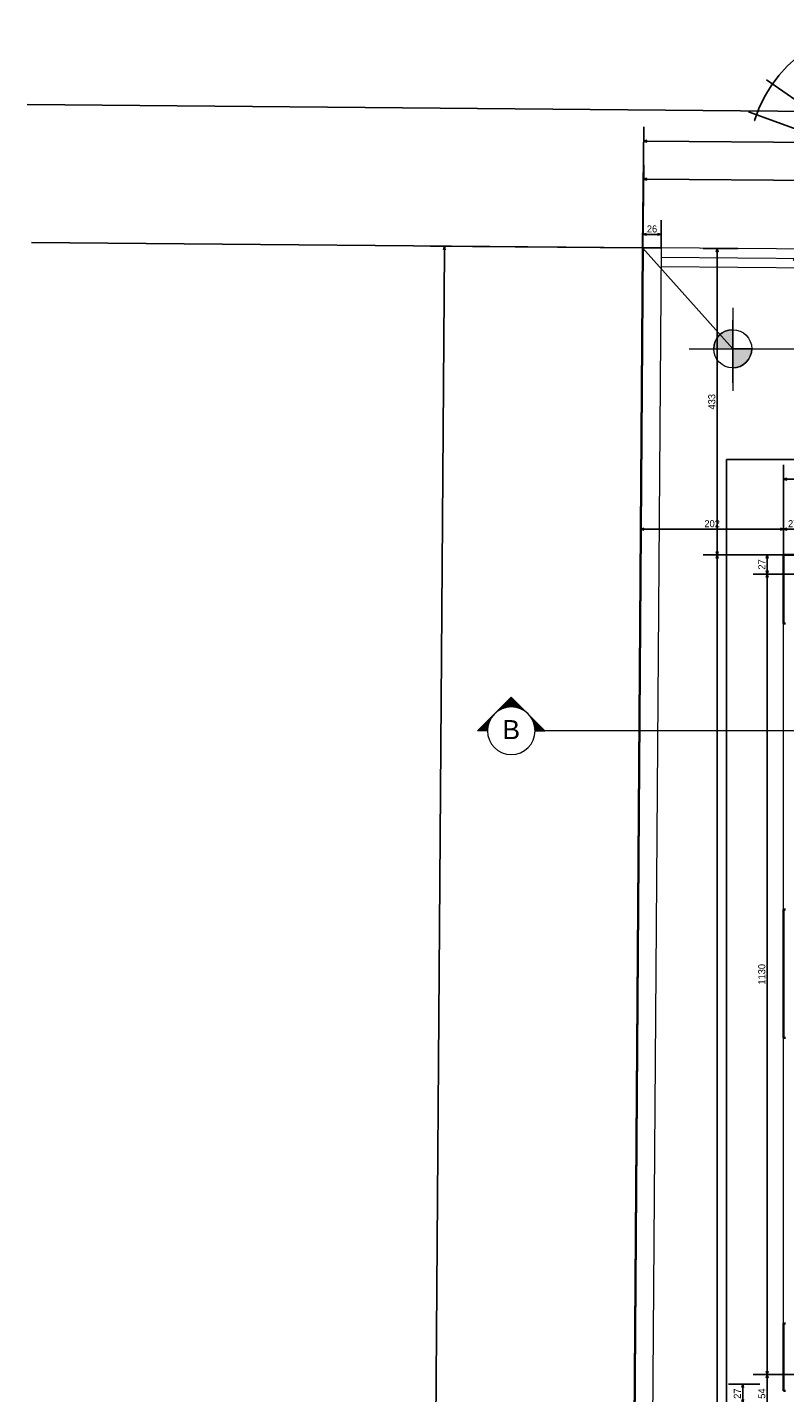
# Model space of a CAD drawing. Header units: millimetres. Extents: x -35 to 343, y 0 to 93.
# Tile 87 of 128: x 191 to 201, y 69 to 89. Entities that reach past the tile are written whole.
import ezdxf

# ---------------------------------------------------------------- set-up
doc = ezdxf.new("R2010")
doc.units = ezdxf.units.MM
doc.linetypes.add('TRACEJADO_P', pattern=[0.1875, 0.125, -0.0625])
for name, color, linetype in [('A-PAREDE', 5, 'Continuous'), ('A-PISOS-NIVEL', 1, 'Continuous'), ('arvore', 74, 'Continuous'), ('BLOCOS', 3, 'Continuous'), ('MEIOFIO', 2, 'Continuous')]:
    doc.layers.add(name, color=color, linetype=linetype)
for name, color, linetype, lineweight in [('ARQ - ALVENARIA - OSSO', 2, 'Continuous', 35), ('ARQ - COTA_NÍVEL', 2, 'Continuous', 5), ('ARQ - PAREDE VISTA', 4, 'Continuous', 9), ('ARQ - PAREDES_REVESTIMENTO', 3, 'Continuous', 35), ('ARQ - SIMBOLO_CORTE', 2, 'Continuous', 5), ('MURO', 2, 'Continuous', 0)]:
    doc.layers.add(name, color=color, linetype=linetype, lineweight=lineweight)
doc.styles.add('Arial_1', font='arial.ttf', dxfattribs={"height": 0.2249999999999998})
doc.styles.add('GULIM', font='Gulim.ttf')
doc.linetypes.add('FENCELINE2', pattern='A,6.35,-2.54,[132,ltypeshp.shx,S=2.54,R=0,X=-2.54,Y=0],-2.54,25.4', length=36.83)
doc.dimstyles.new('GULIM-100', dxfattribs={"dimtxt": 0.1, "dimasz": 0.05, "dimexe": 0.2, "dimexo": 0, "dimgap": 0.025, "dimtad": 1, "dimdec": 0, "dimlfac": 100, "dimzin": 12, "dimdsep": 46, "dimtxsty": 'GULIM', "dimblk": 'OPEN30', "dimcen": 0, "dimclrd": 152, "dimclre": 152, "dimclrt": 152, "dimaunit": 1, "dimadec": 0, "dimazin": 0, "dimtfac": 1.875, "dimtdec": 0, "dimtmove": 2, "dimatfit": 3, "dimldrblk": 'OPEN30', "dimfxl": 0, "dimtolj": 1, "dimtzin": 12, "dimlwd": -1, "dimarcsym": 0})

# ---------------------------------------------------------------- blocks, each defined once
blk = doc.blocks.new('_Open30')
at = {"color": 0, "linetype": 'ByBlock', "lineweight": -2}
for p, q in [((-1, 0.26794919), (0, 0)), ((0, 0), (-1, -0.26794919)), ((0, 0), (-1, 0))]:
    blk.add_line(p, q, dxfattribs=at)
blk = doc.blocks.new('*D282')
at = {"color": 152, "lineweight": -2, "transparency": 16777216}
for p, q in [((199.2226316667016, 85.6039650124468), (196.2225520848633, 85.6258858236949)), ((198.7308442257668, 18.29799519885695), (195.7307646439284, 18.31991601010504))]:
    blk.add_line(p, q, dxfattribs=at)
at = {"color": 152, "transparency": 16777216}
blk.add_line((195.9311246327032, 18.36845336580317), (196.4221814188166, 85.574425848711), dxfattribs=at)
at = {"layer": 'DEFPOINTS', "color": 0, "transparency": 16777216}
for p in [(196.4225467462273, 85.62442451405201), (199.2226316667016, 85.6039650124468), (198.7308442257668, 18.29799519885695)]:
    blk.add_point(p, dxfattribs=at)
at = {"color": 152, "transparency": 16777216, "xscale": 0.05, "yscale": 0.05, "zscale": 0.05}
for p, rotation in [((196.4225467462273, 85.62442451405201), 89.5813618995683), ((195.9307593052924, 18.31845470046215), 269.5813618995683)]:
    blk.add_blockref('_Open30', p, dxfattribs=dict(at, rotation=rotation))
at = {"color": 152, "transparency": 16777216, "insert": (196.1002569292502, 51.97199781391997), "char_height": 0.1, "attachment_point": 5, "rotation": 89.5813618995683, "style": 'GULIM'}
blk.add_mtext('\\A1;6731', dxfattribs=at)
blk = doc.blocks.new('*D283')
at = {"color": 152, "lineweight": -2, "transparency": 16777216}
for p, q in [((199.2226316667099, 85.6039650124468), (199.2375304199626, 87.3089899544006)), ((333.914424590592, 84.4270087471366), (333.9293233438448, 86.13203368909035))]:
    blk.add_line(p, q, dxfattribs=at)
at = {"color": 152, "transparency": 16777216}
blk.add_line((199.2857809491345, 87.10856069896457), (333.8775776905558, 85.93247821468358), dxfattribs=at)
at = {"layer": 'DEFPOINTS', "color": 0, "transparency": 16777216}
for p in [(333.9275757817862, 85.93204132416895), (199.2226316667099, 85.6039650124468), (333.914424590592, 84.4270087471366)]:
    blk.add_point(p, dxfattribs=at)
at = {"color": 152, "transparency": 16777216, "xscale": 0.05, "yscale": 0.05, "zscale": 0.05}
for p, rotation in [((199.2357828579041, 87.1089975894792), 179.4993539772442), ((333.9275757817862, 85.93204132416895), 359.4993539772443)]:
    blk.add_blockref('_Open30', p, dxfattribs=dict(at, rotation=rotation))
at = {"color": 152, "transparency": 16777216, "insert": (266.5823468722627, 86.59691467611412), "char_height": 0.1, "attachment_point": 5, "rotation": 359.49935397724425, "style": 'GULIM'}
blk.add_mtext('\\A1;10000', dxfattribs=at)
blk = doc.blocks.new('Elevações de ponto - Cota de Nível 1-825078-NÍVEL 1')
at = {"layer": 'ARQ - COTA_NÍVEL'}
h = blk.add_hatch(color=256, dxfattribs=at)
edge = h.paths.add_edge_path(flags=0)
edge.add_line((4.700362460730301e-18, 0.002277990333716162), (2.112909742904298e-18, 0.0006779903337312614))
edge.add_line((2.114974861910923e-18, 0.0006779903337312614), (-0.001599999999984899, 0.0006779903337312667))
edge.add_arc((2.80795675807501e-18, 0.0006779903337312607), 0.001599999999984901, 90.00000000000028, 180.0000000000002, ccw=False)
h = blk.add_hatch(color=256, dxfattribs=at)
edge = h.paths.add_edge_path(flags=0)
edge.add_arc((7.931155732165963e-19, 0.0006779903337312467), 0.0015999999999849, 270.00000000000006, 359.9999999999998, ccw=False)
edge.add_line((4.494321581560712e-18, -0.0009220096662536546), (1.586231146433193e-18, 0.0006779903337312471))
edge.add_line((1.586231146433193e-18, 0.0006779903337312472), (0.001599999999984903, 0.0006779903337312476))
for p, q in [((1.586231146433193e-18, 0.004105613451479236), (1.586231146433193e-18, -0.002842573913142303)), ((1.586231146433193e-18, -0.002180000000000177), (1.586231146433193e-18, 0.003077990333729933)), ((2.112909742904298e-18, 0.0006779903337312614), (4.700362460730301e-18, 0.002277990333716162)), ((-0.003664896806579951, 0.0006779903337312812), (0.01600396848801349, 0.0006779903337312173)), ((-0.001599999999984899, 0.0006779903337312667), (2.114974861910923e-18, 0.0006779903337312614)), ((0.001599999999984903, 0.0006779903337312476), (1.586231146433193e-18, 0.0006779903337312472)), ((1.586231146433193e-18, 0.0006779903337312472), (4.494321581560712e-18, -0.0009220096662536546))]:
    blk.add_line(p, q, dxfattribs=at)
blk.add_circle((1.586231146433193e-18, 0.0006779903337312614), 0.0015999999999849, dxfattribs=at)
for centre, radius, start, end in [((2.80795675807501e-18, 0.0006779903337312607), 0.001599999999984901, 89.9999999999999, 179.9999999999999), ((7.931155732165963e-19, 0.0006779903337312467), 0.0015999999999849, 269.9999999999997, 359.9999999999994)]:
    blk.add_arc(centre, radius, start, end, dxfattribs=at)
blk = doc.blocks.new('*D476')
at = {"layer": 'A-PAREDE', "color": 152, "lineweight": -2, "transparency": 16777216}
for p, q in [((200.8780141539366, 69.55630995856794), (200.43576920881, 69.55630995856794)), ((200.8780141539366, 69.28714890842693), (200.43576920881, 69.28714890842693))]:
    blk.add_line(p, q, dxfattribs=at)
at = {"layer": 'A-PAREDE', "color": 152, "transparency": 16777216}
blk.add_line((200.63576920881, 69.50630995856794), (200.63576920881, 69.33714890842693), dxfattribs=at)
at = {"layer": 'DEFPOINTS', "color": 0, "transparency": 16777216}
for p in [(200.8780141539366, 69.55630995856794), (200.63576920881, 69.28714890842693), (200.8780141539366, 69.28714890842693)]:
    blk.add_point(p, dxfattribs=at)
at = {"layer": 'A-PAREDE', "color": 152, "transparency": 16777216, "xscale": 0.05, "yscale": 0.05, "zscale": 0.05}
for p, rotation in [((200.63576920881, 69.55630995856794), 90), ((200.63576920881, 69.28714890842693), 270)]:
    blk.add_blockref('_Open30', p, dxfattribs=dict(at, rotation=rotation))
at = {"layer": 'A-PAREDE', "color": 152, "transparency": 16777216, "insert": (200.5594376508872, 69.42172943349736), "char_height": 0.1, "width": 3.985871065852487, "attachment_point": 5, "rotation": 90, "style": 'GULIM'}
blk.add_mtext('\\A1;27', dxfattribs=at)
blk = doc.blocks.new('*D477')
at = {"layer": 'A-PAREDE', "color": 152, "lineweight": -2, "transparency": 16777216}
for p, q in [((199.195204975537, 81.26481563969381), (199.195204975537, 81.83007383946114)), ((201.2135999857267, 81.26481563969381), (201.2135999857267, 81.83007383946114))]:
    blk.add_line(p, q, dxfattribs=at)
at = {"layer": 'A-PAREDE', "color": 152, "transparency": 16777216}
blk.add_line((199.245204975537, 81.63007383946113), (201.1635999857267, 81.63007383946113), dxfattribs=at)
at = {"layer": 'DEFPOINTS', "color": 0, "transparency": 16777216}
for p in [(201.2135999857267, 81.63007383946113), (199.195204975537, 81.26481563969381), (201.2135999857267, 81.26481563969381)]:
    blk.add_point(p, dxfattribs=at)
at = {"layer": 'A-PAREDE', "color": 152, "transparency": 16777216, "xscale": 0.05, "yscale": 0.05, "zscale": 0.05, "rotation": 180}
blk.add_blockref('_Open30', (199.195204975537, 81.63007383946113), dxfattribs=at)
at = {"layer": 'A-PAREDE', "color": 152, "transparency": 16777216, "xscale": 0.05, "yscale": 0.05, "zscale": 0.05}
blk.add_blockref('_Open30', (201.2135999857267, 81.63007383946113), dxfattribs=at)
at = {"layer": 'A-PAREDE', "color": 152, "transparency": 16777216, "insert": (200.2044024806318, 81.70633881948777), "char_height": 0.1, "attachment_point": 5, "style": 'GULIM'}
blk.add_mtext('\\A1;202', dxfattribs=at)
blk = doc.blocks.new('*D478')
at = {"layer": 'A-PAREDE', "color": 152, "lineweight": -2, "transparency": 16777216}
for p, q in [((201.2135999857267, 81.26481563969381), (201.2135999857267, 81.83007383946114)), ((201.4827610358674, 80.99565458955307), (201.4827610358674, 81.83007383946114))]:
    blk.add_line(p, q, dxfattribs=at)
at = {"layer": 'A-PAREDE', "color": 152, "transparency": 16777216}
blk.add_line((201.2635999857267, 81.63007383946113), (201.4327610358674, 81.63007383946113), dxfattribs=at)
at = {"layer": 'DEFPOINTS', "color": 0, "transparency": 16777216}
for p in [(201.4827610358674, 81.63007383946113), (201.2135999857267, 81.26481563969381), (201.4827610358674, 80.99565458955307)]:
    blk.add_point(p, dxfattribs=at)
at = {"layer": 'A-PAREDE', "color": 152, "transparency": 16777216, "xscale": 0.05, "yscale": 0.05, "zscale": 0.05, "rotation": 180}
blk.add_blockref('_Open30', (201.2135999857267, 81.63007383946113), dxfattribs=at)
at = {"layer": 'A-PAREDE', "color": 152, "transparency": 16777216, "xscale": 0.05, "yscale": 0.05, "zscale": 0.05}
blk.add_blockref('_Open30', (201.4827610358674, 81.63007383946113), dxfattribs=at)
at = {"layer": 'A-PAREDE', "color": 152, "transparency": 16777216, "insert": (201.3481805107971, 81.7064053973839), "char_height": 0.1, "attachment_point": 5, "style": 'GULIM'}
blk.add_mtext('\\A1;27', dxfattribs=at)
blk = doc.blocks.new('*D485')
at = {"layer": 'A-PAREDE', "color": 152, "lineweight": -2, "transparency": 16777216}
for p, q in [((201.2135999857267, 81.26481563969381), (201.2135999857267, 82.53662159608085)), ((232.9746039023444, 81.26481563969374), (232.9746039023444, 82.53662159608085))]:
    blk.add_line(p, q, dxfattribs=at)
at = {"layer": 'A-PAREDE', "color": 152, "transparency": 16777216}
blk.add_line((201.2635999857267, 82.33662159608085), (232.9246039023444, 82.33662159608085), dxfattribs=at)
at = {"layer": 'DEFPOINTS', "color": 0, "transparency": 16777216}
for p in [(232.9746039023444, 82.33662159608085), (201.2135999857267, 81.26481563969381), (232.9746039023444, 81.26481563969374)]:
    blk.add_point(p, dxfattribs=at)
at = {"layer": 'A-PAREDE', "color": 152, "transparency": 16777216, "xscale": 0.05, "yscale": 0.05, "zscale": 0.05, "rotation": 180}
blk.add_blockref('_Open30', (201.2135999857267, 82.33662159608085), dxfattribs=at)
at = {"layer": 'A-PAREDE', "color": 152, "transparency": 16777216, "xscale": 0.05, "yscale": 0.05, "zscale": 0.05}
blk.add_blockref('_Open30', (232.9746039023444, 82.33662159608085), dxfattribs=at)
at = {"layer": 'A-PAREDE', "color": 152, "transparency": 16777216, "insert": (217.0941019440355, 82.41301973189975), "char_height": 0.1, "attachment_point": 5, "style": 'GULIM'}
blk.add_mtext('\\A1;3176', dxfattribs=at)
blk = doc.blocks.new('*D486')
at = {"layer": 'A-PAREDE', "color": 152, "lineweight": -2, "transparency": 16777216}
for p, q in [((201.2135999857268, 81.26481563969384), (200.7816874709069, 81.26481563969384)), ((201.4827610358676, 80.9956545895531), (200.7816874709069, 80.9956545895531))]:
    blk.add_line(p, q, dxfattribs=at)
at = {"layer": 'A-PAREDE', "color": 152, "transparency": 16777216}
blk.add_line((200.9816874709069, 81.21481563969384), (200.9816874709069, 81.0456545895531), dxfattribs=at)
at = {"layer": 'DEFPOINTS', "color": 0, "transparency": 16777216}
for p in [(201.2135999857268, 81.26481563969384), (200.9816874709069, 80.9956545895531), (201.4827610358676, 80.9956545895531)]:
    blk.add_point(p, dxfattribs=at)
at = {"layer": 'A-PAREDE', "color": 152, "transparency": 16777216, "xscale": 0.05, "yscale": 0.05, "zscale": 0.05}
for p, rotation in [((200.9816874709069, 81.26481563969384), 90), ((200.9816874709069, 80.9956545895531), 270)]:
    blk.add_blockref('_Open30', p, dxfattribs=dict(at, rotation=rotation))
at = {"layer": 'A-PAREDE', "color": 152, "transparency": 16777216, "insert": (200.9053559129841, 81.1302351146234), "char_height": 0.1, "attachment_point": 5, "rotation": 90, "style": 'GULIM'}
blk.add_mtext('\\A1;27', dxfattribs=at)
blk = doc.blocks.new('*D487')
at = {"layer": 'A-PAREDE', "color": 152, "lineweight": -2, "transparency": 16777216}
for p, q in [((201.4827610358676, 80.9956545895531), (200.7816874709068, 80.9956545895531)), ((201.4827610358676, 69.69089048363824), (200.7816874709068, 69.69089048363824))]:
    blk.add_line(p, q, dxfattribs=at)
at = {"layer": 'A-PAREDE', "color": 152, "transparency": 16777216}
blk.add_line((200.9816874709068, 80.9456545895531), (200.9816874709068, 69.74089048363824), dxfattribs=at)
at = {"layer": 'DEFPOINTS', "color": 0, "transparency": 16777216}
for p in [(201.4827610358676, 80.9956545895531), (200.9816874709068, 69.69089048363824), (201.4827610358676, 69.69089048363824)]:
    blk.add_point(p, dxfattribs=at)
at = {"layer": 'A-PAREDE', "color": 152, "transparency": 16777216, "xscale": 0.05, "yscale": 0.05, "zscale": 0.05}
for p, rotation in [((200.9816874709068, 80.9956545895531), 90), ((200.9816874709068, 69.69089048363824), 270)]:
    blk.add_blockref('_Open30', p, dxfattribs=dict(at, rotation=rotation))
at = {"layer": 'A-PAREDE', "color": 152, "transparency": 16777216, "insert": (200.9052893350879, 75.34327253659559), "char_height": 0.1, "attachment_point": 5, "rotation": 90, "style": 'GULIM'}
blk.add_mtext('\\A1;1130', dxfattribs=at)
blk = doc.blocks.new('*D488')
at = {"layer": 'A-PAREDE', "color": 152, "lineweight": -2, "transparency": 16777216}
for p, q in [((201.4827610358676, 69.69089048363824), (200.7816874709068, 69.69089048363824)), ((201.4827610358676, 69.15256838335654), (200.7816874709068, 69.15256838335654))]:
    blk.add_line(p, q, dxfattribs=at)
at = {"layer": 'A-PAREDE', "color": 152, "transparency": 16777216}
blk.add_line((200.9816874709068, 69.64089048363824), (200.9816874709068, 69.20256838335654), dxfattribs=at)
at = {"layer": 'DEFPOINTS', "color": 0, "transparency": 16777216}
for p in [(201.4827610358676, 69.69089048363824), (200.9816874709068, 69.15256838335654), (201.4827610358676, 69.15256838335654)]:
    blk.add_point(p, dxfattribs=at)
at = {"layer": 'A-PAREDE', "color": 152, "transparency": 16777216, "xscale": 0.05, "yscale": 0.05, "zscale": 0.05}
for p, rotation in [((200.9816874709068, 69.69089048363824), 90), ((200.9816874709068, 69.15256838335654), 270)]:
    blk.add_blockref('_Open30', p, dxfattribs=dict(at, rotation=rotation))
at = {"layer": 'A-PAREDE', "color": 152, "transparency": 16777216, "insert": (200.905355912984, 69.42172943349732), "char_height": 0.1, "attachment_point": 5, "rotation": 90, "style": 'GULIM'}
blk.add_mtext('\\A1;54', dxfattribs=at)
blk = doc.blocks.new('*D499')
at = {"layer": 'A-PAREDE', "color": 152, "lineweight": -2, "transparency": 16777216}
for p, q in [((201.2135999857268, 81.26481563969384), (200.075139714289, 81.26481563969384)), ((201.2135999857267, 22.85686775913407), (200.075139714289, 22.85686775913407))]:
    blk.add_line(p, q, dxfattribs=at)
at = {"layer": 'A-PAREDE', "color": 152, "transparency": 16777216}
blk.add_line((200.275139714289, 22.90686775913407), (200.275139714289, 81.21481563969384), dxfattribs=at)
at = {"layer": 'DEFPOINTS', "color": 0, "transparency": 16777216}
for p in [(200.275139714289, 81.26481563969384), (201.2135999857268, 81.26481563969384), (201.2135999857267, 22.85686775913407)]:
    blk.add_point(p, dxfattribs=at)
at = {"layer": 'A-PAREDE', "color": 152, "transparency": 16777216, "xscale": 0.05, "yscale": 0.05, "zscale": 0.05}
for p, rotation in [((200.275139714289, 81.26481563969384), 90), ((200.275139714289, 22.85686775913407), 270)]:
    blk.add_blockref('_Open30', p, dxfattribs=dict(at, rotation=rotation))
at = {"layer": 'A-PAREDE', "color": 152, "transparency": 16777216, "insert": (200.19874157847, 52.06084169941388), "char_height": 0.1, "attachment_point": 5, "rotation": 90, "style": 'GULIM'}
blk.add_mtext('\\A1;5841', dxfattribs=at)
blk = doc.blocks.new('*D338')
at = {"color": 152, "lineweight": -2, "transparency": 16777216}
for p, q in [((199.2269097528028, 85.60392762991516), (199.2371164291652, 86.77198763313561)), ((239.2296467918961, 85.25437795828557), (239.2398534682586, 86.42243796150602))]:
    blk.add_line(p, q, dxfattribs=at)
at = {"color": 152, "transparency": 16777216}
blk.add_line((199.2853669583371, 86.57155837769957), (239.1881078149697, 86.22288248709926), dxfattribs=at)
at = {"layer": 'DEFPOINTS', "color": 0, "transparency": 16777216}
for p in [(239.2381059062, 86.22244559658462), (199.2269097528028, 85.60392762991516), (239.2296467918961, 85.25437795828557)]:
    blk.add_point(p, dxfattribs=at)
at = {"color": 152, "transparency": 16777216, "xscale": 0.05, "yscale": 0.05, "zscale": 0.05}
for p, rotation in [((199.2353688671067, 86.57199526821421), 179.499353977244), ((239.2381059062, 86.22244559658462), 359.499353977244)]:
    blk.add_blockref('_Open30', p, dxfattribs=dict(at, rotation=rotation))
at = {"color": 152, "transparency": 16777216, "insert": (219.2374043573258, 86.47354907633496), "char_height": 0.1, "attachment_point": 5, "rotation": 359.49935397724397, "style": 'GULIM'}
blk.add_mtext('\\A1;4000', dxfattribs=at)
blk = doc.blocks.new('Corte - Seta 01-821232-Corte 4')
at = {"layer": 'ARQ - SIMBOLO_CORTE'}
h = blk.add_hatch(color=256, dxfattribs=at)
edge = h.paths.add_edge_path(flags=0)
edge.add_line((-4.139210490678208, -1.945222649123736), (-4.139210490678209, -2.04831649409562))
edge.add_arc((-4.139210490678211, -2.298316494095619), 0.2499999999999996, 47.921604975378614, 89.99999999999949, ccw=False)
edge.add_line((-3.971673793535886, -2.112759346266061), (-4.139210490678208, -1.945222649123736))
h = blk.add_hatch(color=256, dxfattribs=at)
edge = h.paths.add_edge_path(flags=0)
edge.add_arc((-4.139210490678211, -2.29831649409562), 0.2500000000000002, -6.821210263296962e-13, 42.078395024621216, ccw=False)
edge.add_line((-3.889210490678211, -2.298316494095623), (-3.786116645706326, -2.298316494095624))
edge.add_line((-3.786116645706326, -2.298316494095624), (-3.953653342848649, -2.130779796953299))
h = blk.add_hatch(color=256, dxfattribs=at)
edge = h.paths.add_edge_path(flags=0)
edge.add_line((-3.953653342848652, -2.465853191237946), (-3.786116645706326, -2.298316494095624))
edge.add_line((-3.786116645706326, -2.298316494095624), (-3.889210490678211, -2.298316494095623))
edge.add_arc((-4.139210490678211, -2.298316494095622), 0.2500000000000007, 317.9216049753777, 359.9999999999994, ccw=False)
h = blk.add_hatch(color=256, dxfattribs=at)
edge = h.paths.add_edge_path(flags=0)
edge.add_line((-4.139210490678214, -2.651410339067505), (-3.97167379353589, -2.483873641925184))
edge.add_arc((-4.13921049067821, -2.298316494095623), 0.2499999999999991, 269.9999999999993, 312.0783950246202, ccw=False)
edge.add_line((-4.139210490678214, -2.548316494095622), (-4.139210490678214, -2.651410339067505))
for p, q in [((-3.786116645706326, -2.298316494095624), (-4.139210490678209, -1.945222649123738)), ((-4.139210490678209, -2.048316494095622), (-4.139210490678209, -1.945222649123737)), ((-4.139210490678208, -1.945222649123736), (-3.971673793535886, -2.112759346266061)), ((-4.139210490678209, -2.04831649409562), (-4.139210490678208, -1.945222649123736)), ((-3.953653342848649, -2.130779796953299), (-3.786116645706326, -2.298316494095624)), ((-3.786116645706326, -2.298316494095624), (-4.139210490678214, -2.651410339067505)), ((-3.786116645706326, -2.298316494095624), (-3.953653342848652, -2.465853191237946)), ((-3.786116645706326, -2.298316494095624), (-3.889210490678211, -2.298316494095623)), ((-3.889210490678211, -2.298316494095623), (-3.786116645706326, -2.298316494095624)), ((-3.97167379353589, -2.483873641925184), (-4.139210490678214, -2.651410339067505)), ((-4.139210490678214, -2.548316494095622), (-4.139210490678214, -2.651410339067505)), ((-4.139210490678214, -2.651410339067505), (-4.139210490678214, -2.548316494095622))]:
    blk.add_line(p, q, dxfattribs=at)
for centre, radius, start, end in [((-4.13921049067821, -2.298316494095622), 0.2500000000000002, 90.00000000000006, 269.9999999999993), ((-4.139210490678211, -2.298316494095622), 0.2500000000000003, 269.9999999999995, 89.9999999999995), ((-4.139210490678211, -2.298316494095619), 0.2499999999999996, 47.92160497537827, 89.99999999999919), ((-4.139210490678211, -2.29831649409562), 0.2500000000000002, 359.9999999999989, 42.07839502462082), ((-4.139210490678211, -2.298316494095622), 0.2500000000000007, 317.9216049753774, 359.9999999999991), ((-4.13921049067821, -2.298316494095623), 0.2499999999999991, 269.9999999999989, 312.0783950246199)]:
    blk.add_arc(centre, radius, start, end, dxfattribs=at)
blk = doc.blocks.new('A$C49980CD7')
at = {"layer": 'arvore', "linetype": 'TRACEJADO_P', "ltscale": 35}
for q in [(1.588880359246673, 3.86489626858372), (2.801563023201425, 3.691839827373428), (3.003672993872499, 3.662997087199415), (0.2606964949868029, 3.114991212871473), (0.0008359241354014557, 2.653513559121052), (3.783266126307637, 2.393928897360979), (1.646619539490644, 0.02884276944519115), (1.87761052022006, 2.924343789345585e-08), (2.917052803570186, 0.2595846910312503)]:
    blk.add_line((1.906480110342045, 1.961287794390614), q, dxfattribs=at)
blk.add_circle((1.906480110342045, 1.961287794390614), 1.906480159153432, dxfattribs=at)
blk = doc.blocks.new('*D515')
at = {"layer": 'A-PAREDE', "color": 152, "lineweight": -2, "transparency": 16777216}
for p, q in [((200.5663120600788, 85.5922237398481), (200.0751397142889, 85.5922237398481)), ((201.2135999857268, 81.26481563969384), (200.0751397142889, 81.26481563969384))]:
    blk.add_line(p, q, dxfattribs=at)
at = {"layer": 'A-PAREDE', "color": 152, "transparency": 16777216}
blk.add_line((200.2751397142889, 81.31481563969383), (200.2751397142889, 85.5422237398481), dxfattribs=at)
at = {"layer": 'DEFPOINTS', "color": 0, "transparency": 16777216}
for p in [(200.2751397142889, 85.5922237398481), (200.5663120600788, 85.5922237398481), (201.2135999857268, 81.26481563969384)]:
    blk.add_point(p, dxfattribs=at)
at = {"layer": 'A-PAREDE', "color": 152, "transparency": 16777216, "xscale": 0.05, "yscale": 0.05, "zscale": 0.05}
for p, rotation in [((200.2751397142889, 85.5922237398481), 90), ((200.2751397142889, 81.26481563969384), 270)]:
    blk.add_blockref('_Open30', p, dxfattribs=dict(at, rotation=rotation))
at = {"layer": 'A-PAREDE', "color": 152, "transparency": 16777216, "insert": (200.1988081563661, 83.4285196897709), "char_height": 0.1, "attachment_point": 5, "rotation": 90, "style": 'GULIM'}
blk.add_mtext('\\A1;433', dxfattribs=at)
blk = doc.blocks.new('*D512')
at = {"color": 152, "lineweight": -2, "transparency": 16777216}
for p, q in [((199.2268752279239, 85.59920255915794), (199.2268752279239, 85.99218235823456)), ((199.4826032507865, 85.60169334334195), (199.4826032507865, 85.99218235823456))]:
    blk.add_line(p, q, dxfattribs=at)
at = {"color": 152, "transparency": 16777216}
blk.add_line((199.2768752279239, 85.79218235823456), (199.4326032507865, 85.79218235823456), dxfattribs=at)
at = {"layer": 'DEFPOINTS', "color": 0, "transparency": 16777216}
for p in [(199.4826032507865, 85.79218235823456), (199.2268752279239, 85.59920255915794), (199.4826032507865, 85.60169334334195)]:
    blk.add_point(p, dxfattribs=at)
at = {"color": 152, "transparency": 16777216, "xscale": 0.05, "yscale": 0.05, "zscale": 0.05, "rotation": 180}
blk.add_blockref('_Open30', (199.2268752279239, 85.79218235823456), dxfattribs=at)
at = {"color": 152, "transparency": 16777216, "xscale": 0.05, "yscale": 0.05, "zscale": 0.05}
blk.add_blockref('_Open30', (199.4826032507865, 85.79218235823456), dxfattribs=at)
at = {"color": 152, "transparency": 16777216, "insert": (199.3547392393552, 85.86844733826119), "char_height": 0.1, "attachment_point": 5, "style": 'GULIM'}
blk.add_mtext('\\A1;26', dxfattribs=at)

msp = doc.modelspace()

# ---------------------------------------------------------------- linework, layer by layer
at = {"linetype": 'Continuous'}
msp.add_line((199.2226316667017, 85.6039650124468), (198.7308442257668, 18.29799519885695), dxfattribs=at)
at = {"color": 1}
msp.add_line((199.2226308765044, 85.6039650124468), (200.4950189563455, 84.17625835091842), dxfattribs=at)
msp.add_line((199.2226308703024, 85.60396501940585), (199.4826032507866, 85.60169334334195))
at = {"layer": 'A-PISOS-NIVEL', "color": 252}
for p, q in [((233.7820870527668, 82.61096948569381), (200.4059076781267, 82.61096948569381)), ((200.4059076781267, 82.61096948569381), (200.4059076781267, 22.04938460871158))]:
    msp.add_line(p, q, dxfattribs=at)
at = {"layer": 'ARQ - ALVENARIA - OSSO', "color": 4}
msp.add_line((199.2269097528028, 85.60392762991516), (198.7352496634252, 18.31538713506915), dxfattribs=at)
at = {"layer": 'ARQ - PAREDE VISTA'}
for p, q in [((201.2135999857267, 76.25713928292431), (201.2135999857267, 80.29583585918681)), ((201.2135999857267, 70.41089629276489), (201.2135999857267, 74.44844079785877))]:
    msp.add_line(p, q, dxfattribs=at)
at = {"layer": 'ARQ - PAREDES_REVESTIMENTO'}
for p, q in [((201.2135999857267, 81.26481563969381), (201.2135999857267, 80.29583585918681)), ((210.5265774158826, 81.26481563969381), (201.2135999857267, 81.26481563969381)), ((201.2135999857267, 80.29583585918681), (201.2405160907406, 80.29583585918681)), ((201.2135999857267, 76.25713928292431), (201.2135999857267, 74.44844079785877)), ((201.2405160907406, 76.25713928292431), (201.2135999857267, 76.25713928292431)), ((201.2135999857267, 74.44844079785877), (201.2405160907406, 74.44844079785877)), ((201.2135999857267, 70.41089629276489), (201.2135999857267, 69.4621035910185)), ((201.2405160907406, 70.41089629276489), (201.2135999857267, 70.41089629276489)), ((201.2135999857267, 69.4621035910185), (201.2405160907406, 69.4621035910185))]:
    msp.add_line(p, q, dxfattribs=at)
at = {"layer": 'ARQ - SIMBOLO_CORTE'}
msp.add_line((335.7520976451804, 78.7829009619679), (197.7043310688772, 78.7829009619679), dxfattribs=at)
at = {"layer": 'BLOCOS'}
msp.add_line((190.5916095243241, 85.67938403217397), (199.2226316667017, 85.6039650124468), dxfattribs=at)
at = {"layer": 'MEIOFIO'}
msp.add_line((190.5327973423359, 87.625878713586), (343.2647889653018, 86.29128465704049), dxfattribs=at)
at = {"layer": 'MURO', "color": 4, "linetype": 'ByBlock'}
msp.add_line((199.4826032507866, 85.60169334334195), (198.9927829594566, 18.56494738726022), dxfattribs=at)
at = {"layer": 'MURO', "color": 1, "linetype": 'FENCELINE2', "ltscale": 0.01}
msp.add_line((238.9934884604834, 85.12182101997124), (199.4814270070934, 85.46708309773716), dxfattribs=at)
at = {"layer": 'MURO', "color": 2, "linetype": 'ByBlock'}
for p, q in [((238.8968229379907, 85.2572862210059), (199.4826032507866, 85.60169334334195)), ((239.0901539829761, 84.98635581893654), (199.4802507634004, 85.33247285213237))]:
    msp.add_line(p, q, dxfattribs=at)
at = {"layer": 'MURO', "color": 4, "linetype": 'ByBlock'}
msp.add_lwpolyline([(199.4826032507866, 85.60169334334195), (199.2269097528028, 85.60392762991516)], dxfattribs=at)

# ---------------------------------------------------------------- block references
at = {"linetype": 'Continuous', "xscale": 0.9832559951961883, "yscale": 0.9832559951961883, "zscale": 0.9832559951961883}
msp.add_blockref('A$C49980CD7', (200.7157327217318, 84.91311225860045), dxfattribs=at)
at = {"layer": 'ARQ - COTA_NÍVEL', "xscale": 168.2692307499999, "yscale": 168.2692307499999, "zscale": 168.2692307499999}
msp.add_blockref('Elevações de ponto - Cota de Nível 1-825078-NÍVEL 1', (200.4950189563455, 84.06217343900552), dxfattribs=at)
at = {"layer": 'ARQ - SIMBOLO_CORTE', "extrusion": (0, 0, -1), "xscale": -1.345805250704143, "yscale": 1.345805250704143, "zscale": 1.345805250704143, "rotation": 270}
msp.add_blockref('Corte - Seta 01-821232-Corte 4', (-194.2747933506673, 84.35347217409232), dxfattribs=at)

# ---------------------------------------------------------------- texts
at = {"layer": 'ARQ - SIMBOLO_CORTE', "insert": (197.3663357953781, 78.93327508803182), "char_height": 0.2691610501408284, "width": 1.09731219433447, "attachment_point": 2, "line_spacing_factor": 0.9417779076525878, "style": 'Arial_1'}
msp.add_mtext('B', dxfattribs=at)

# ---------------------------------------------------------------- dimensions: what is measured, and where the dimension line sits
dim = msp.add_aligned_dim(p1=(199.2226316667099, 85.6039650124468), p2=(333.914424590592, 84.4270087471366), distance=1.5050900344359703, text='10000', dimstyle='GULIM-100')
dim.commit()
dim.dimension.update_dxf_attribs({"geometry": '*D283', "text_midpoint": (266.5823468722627, 86.59691467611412)})
for p1, p2, distance, picture, middle in [((199.2269097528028, 85.60392762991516), (239.2296467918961, 85.25437795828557), 0.9681045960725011, '*D338', (219.2374043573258, 86.47354907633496)), ((198.7308442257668, 18.29799519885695), (199.2226316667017, 85.6039650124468), 2.80015966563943, '*D282', (196.1002569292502, 51.97199781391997))]:
    dim = msp.add_aligned_dim(p1=p1, p2=p2, distance=distance, dimstyle='GULIM-100')
    dim.commit()
    dim.dimension.update_dxf_attribs({"geometry": picture, "text_midpoint": middle})
dim = msp.add_linear_dim(base=(199.4826032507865, 85.79218235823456), p1=(199.2268752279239, 85.59920255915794), p2=(199.4826032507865, 85.60169334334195), dimstyle='GULIM-100')
dim.commit()
dim.dimension.update_dxf_attribs({"geometry": '*D512', "text_midpoint": (199.3547392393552, 85.86844733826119)})
at = {"layer": 'A-PAREDE'}
dim = msp.add_linear_dim(base=(200.2751397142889, 85.5922237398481), p1=(201.2135999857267, 81.26481563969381), p2=(200.5663120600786, 85.59222373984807), angle=90, dimstyle='GULIM-100', dxfattribs=at)
dim.commit()
dim.dimension.update_dxf_attribs({"geometry": '*D515', "text_midpoint": (200.1988081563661, 83.4285196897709)})
at = {"layer": 'A-PAREDE', "color": 252}
for base, p1, p2, picture, middle in [((232.9746039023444, 82.33662159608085), (201.2135999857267, 81.26481563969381), (232.9746039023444, 81.26481563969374), '*D485', (217.0941019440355, 82.41301973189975)), ((201.2135999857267, 81.63007383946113), (199.195204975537, 81.26481563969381), (201.2135999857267, 81.26481563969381), '*D477', (200.2044024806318, 81.70633881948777)), ((201.4827610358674, 81.63007383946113), (201.2135999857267, 81.26481563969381), (201.4827610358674, 80.99565458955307), '*D478', (201.3481805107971, 81.7064053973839))]:
    dim = msp.add_linear_dim(base=base, p1=p1, p2=p2, dimstyle='GULIM-100', dxfattribs=at)
    dim.commit()
    dim.dimension.update_dxf_attribs({"geometry": picture, "text_midpoint": middle})
for base, p1, p2, picture, middle in [((200.275139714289, 81.26481563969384), (201.2135999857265, 22.85686775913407), (201.2135999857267, 81.26481563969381), '*D499', (200.19874157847, 52.06084169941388)), ((200.9816874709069, 80.9956545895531), (201.2135999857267, 81.26481563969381), (201.4827610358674, 80.99565458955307), '*D486', (200.9053559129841, 81.1302351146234)), ((200.9816874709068, 69.69089048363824), (201.4827610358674, 80.99565458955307), (201.4827610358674, 69.69089048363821), '*D487', (200.9052893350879, 75.34327253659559)), ((200.63576920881, 69.28714890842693), (200.8780141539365, 69.55630995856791), (200.8780141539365, 69.2871489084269), '*D476', (200.5594376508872, 69.42172943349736)), ((200.9816874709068, 69.15256838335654), (201.4827610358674, 69.69089048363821), (201.4827610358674, 69.15256838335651), '*D488', (200.905355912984, 69.42172943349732))]:
    dim = msp.add_linear_dim(base=base, p1=p1, p2=p2, angle=90, dimstyle='GULIM-100', dxfattribs=at)
    dim.commit()
    dim.dimension.update_dxf_attribs({"geometry": picture, "text_midpoint": middle})

doc.saveas('drawing.dxf')
